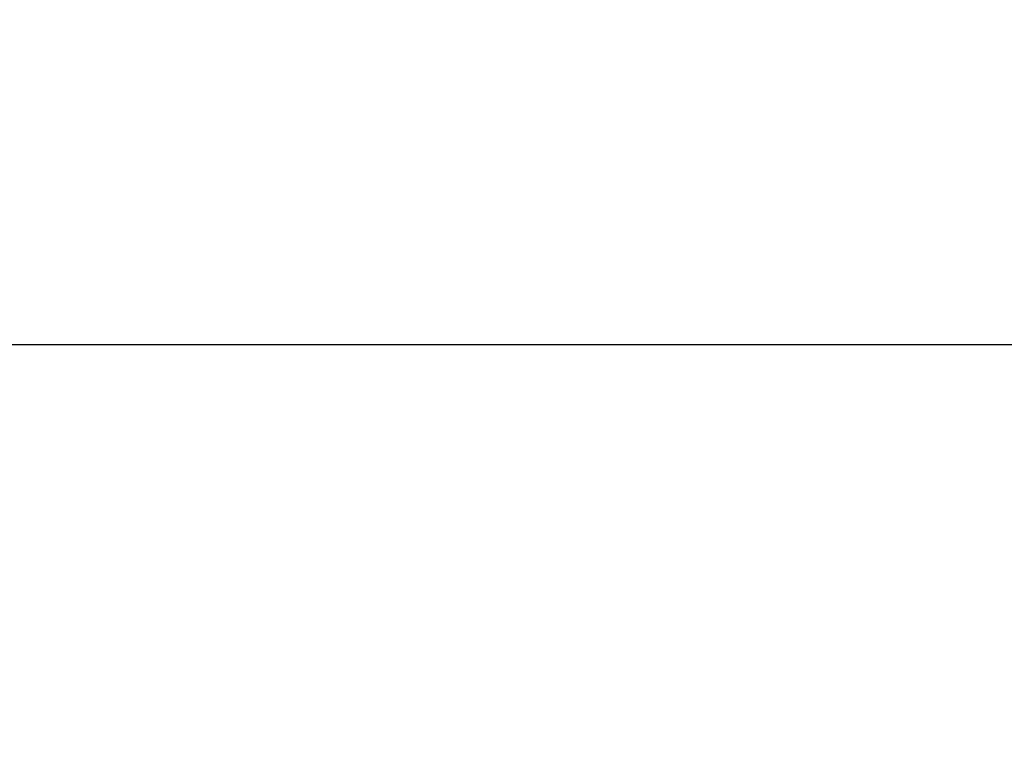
# Model space of a CAD drawing. Header units: millimetres. Extents: x 98673 to 101395, y 28002 to 29954.
# Tile 22 of 43: x 99237 to 99451, y 29797 to 29954. Entities that reach past the tile are written whole.
import ezdxf

# ---------------------------------------------------------------- set-up
doc = ezdxf.new("R2010")
doc.units = ezdxf.units.MM
doc.layers.add('标注', color=3, linetype='Continuous', lineweight=25)
doc.styles.get("Standard").update_dxf_attribs({"font": 'SimSun.ttf'})
doc.dimstyles.new('ISO-25', dxfattribs={"dimscale": 2.5, "dimtxt": 8, "dimasz": 6, "dimexe": 1, "dimexo": 0, "dimgap": 1.5, "dimtad": 1, "dimtoh": 1, "dimdsep": 46, "dimtxsty": 'Standard', "dimcen": 2.5, "dimclrd": 3, "dimclre": 3, "dimclrt": 3, "dimadec": 0, "dimazin": 0, "dimtfac": 1, "dimtmove": 0, "dimatfit": 3, "dimfxl": 0, "dimarcsym": 0})

# ---------------------------------------------------------------- blocks, each defined once
blk = doc.blocks.new('*D60')
at = {"layer": 'Defpoints', "color": 0, "lineweight": -3, "transparency": 16777216}
for p in [(98917.49, 29700.53), (99283.17, 29700.53), (99146.67, 29315.53)]:
    blk.add_point(p, dxfattribs=at)
at = {"layer": '标注', "color": 3, "lineweight": -2, "transparency": 16777216}
for p, q in [((99283.17, 29700.53), (98914.99, 29700.53)), ((98917.49, 29330.53), (98917.49, 29685.53)), ((99146.67, 29315.53), (98914.99, 29315.53))]:
    blk.add_line(p, q, dxfattribs=at)
at = {"layer": '标注', "color": 3, "lineweight": -3, "transparency": 16777216}
for points in [[(98914.99, 29685.53), (98919.99, 29685.53), (98917.49, 29700.53)], [(98914.99, 29330.53), (98919.99, 29330.53), (98917.49, 29315.53)]]:
    blk.add_solid(points, dxfattribs=at)
at = {"layer": '标注', "color": 3, "lineweight": -3, "transparency": 16777216, "insert": (98900.39, 29508.03), "char_height": 20, "width": 892.5236, "attachment_point": 5, "rotation": 90}
blk.add_mtext('385（弹簧未压缩高度）', dxfattribs=at)

msp = doc.modelspace()

# ---------------------------------------------------------------- linework, layer by layer
at = {"lineweight": 30}
msp.add_line((101368.087, 29883.43), (98744.44, 29883.43), dxfattribs=at)

# ---------------------------------------------------------------- dimensions: what is measured, and where the dimension line sits
at = {"layer": '标注', "lineweight": -3}
dim = msp.add_linear_dim(base=(98917.493, 29700.525), p1=(99146.673, 29315.525), p2=(99283.173, 29700.525), angle=90, text='<>（弹簧未压缩高度）', dimstyle='ISO-25', dxfattribs=at)
dim.commit()
dim.dimension.update_dxf_attribs({"geometry": '*D60', "text_midpoint": (98917.493, 29508.025), "dimtype": 160})

doc.saveas('drawing.dxf')
